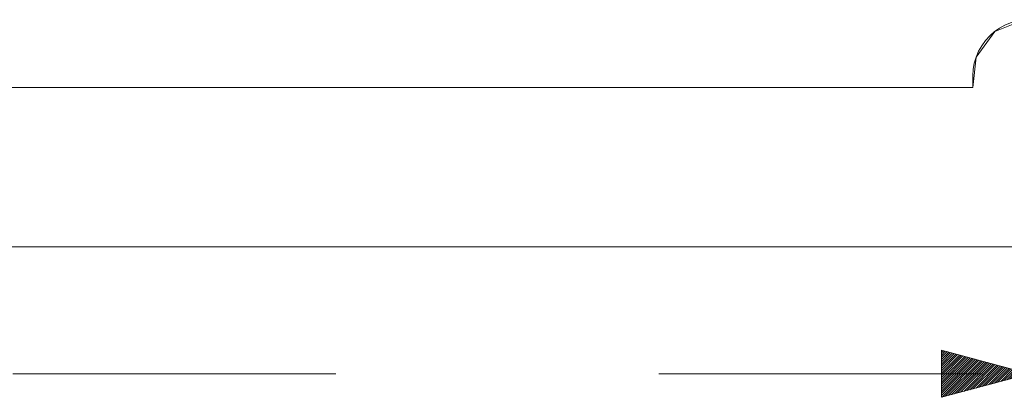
# Model space of a CAD drawing. Header units: inches. Extents: x 511 to 849, y 252 to 484.
# Tile 83 of 235: x 630 to 669, y 424 to 439. Entities that reach past the tile are written whole.
import ezdxf

# ---------------------------------------------------------------- set-up
doc = ezdxf.new("R2010")
doc.units = ezdxf.units.IN
doc.header["$MEASUREMENT"] = 0
doc.linetypes.add('AI-Linetype-8', pattern=[25.719999, 12.86, -12.86])
doc.layers.add('1', color=7, linetype='Continuous')
doc.layers.add('Top', color=7, linetype='Continuous')

# ---------------------------------------------------------------- blocks, each defined once
blk = doc.blocks.new('block 5')
at = {"layer": '1', "color": 8, "lineweight": 18, "true_color": 0x808080}
blk.add_lwpolyline([(517.869, 430.236), (805.569, 430.236)], dxfattribs=at)
blk = doc.blocks.new('block 1191')
at = {"layer": '1', "color": 18, "lineweight": 13, "true_color": 0x4c0000}
blk.add_lwpolyline([(668.057, 436.586), (554.935, 436.586)], dxfattribs=at)
blk = doc.blocks.new('block 1196')
at = {"layer": '1', "color": 18, "lineweight": 13, "true_color": 0x4c0000}
blk.add_lwpolyline([(668.057, 436.586), (554.935, 436.586)], dxfattribs=at)
blk = doc.blocks.new('block 1202')
at = {"layer": '1', "color": 18, "lineweight": 13, "true_color": 0x4c0000}
blk.add_lwpolyline([(668.057, 436.586), (668.057, 437.035)], dxfattribs=at)
blk = doc.blocks.new('block 1220')
at = {"layer": '1', "color": 18, "lineweight": 13, "true_color": 0x4c0000}
blk.add_lwpolyline([(668.057, 436.586), (668.057, 437.035)], dxfattribs=at)
blk = doc.blocks.new('block 3712')
at = {"layer": '1', "color": 193, "linetype": 'AI-Linetype-8', "lineweight": 18, "true_color": 0x9966cc}
blk.add_lwpolyline([(552.685, 425.186), (670.307, 425.186)], dxfattribs=at)
blk = doc.blocks.new('block 4245')
at = {"layer": '1', "color": 155, "lineweight": 18, "true_color": 0x4c7299}
blk.add_lwpolyline([(668.057, 436.586), (554.935, 436.586)], dxfattribs=at)
blk = doc.blocks.new('block 4247')
at = {"layer": '1', "color": 155, "lineweight": 18, "true_color": 0x4c7299}
blk.add_lwpolyline([(672.557, 436.586), (672.557, 437.064), (672.54, 437.306), (672.497, 437.551), (672.425, 437.793), (672.326, 438.028), (672.2, 438.25), (672.05, 438.457), (671.88, 438.644), (671.692, 438.808), (671.492, 438.947), (671.281, 439.063), (671.053, 439.157), (670.813, 439.227), (670.562, 439.27), (670.307, 439.285), (670.051, 439.27), (669.801, 439.227), (669.56, 439.157), (669.333, 439.063), (669.122, 438.947), (668.922, 438.808), (668.734, 438.644), (668.563, 438.457), (668.414, 438.25), (668.288, 438.028), (668.188, 437.793), (668.117, 437.551), (668.073, 437.306), (668.057, 437.064), (668.057, 436.586)], dxfattribs=at)
blk = doc.blocks.new('block 4270')
at = {"layer": '1', "color": 18, "lineweight": 13, "true_color": 0x4c0000}
for points in [[(668.057, 436.586), (591.263, 436.586)], [(741.703, 436.586), (703.306, 436.586), (684.108, 436.586), (674.509, 436.586), (673.309, 436.586), (672.709, 436.586), (672.557, 437.034), (672.214, 438.228), (671.299, 439.054), (670.067, 439.272), (668.93, 438.814), (668.19, 437.798), (668.057, 436.586)]]:
    blk.add_lwpolyline(points, dxfattribs=at)
blk = doc.blocks.new('block 4448')
at = {"layer": '1', "color": 18, "lineweight": 13, "true_color": 0x4c0000}
for points in [[(668.057, 436.586), (591.263, 436.586)], [(741.703, 436.586), (703.306, 436.586), (684.108, 436.586), (674.509, 436.586), (673.309, 436.586), (672.709, 436.586), (672.557, 437.034), (672.214, 438.228), (671.299, 439.054), (670.067, 439.272), (668.93, 438.814), (668.19, 437.798), (668.057, 436.586)]]:
    blk.add_lwpolyline(points, dxfattribs=at)
blk = doc.blocks.new('block 6115')
at = {"layer": 'Top', "lineweight": 0}
for points in [[(670.307, 425.186), (666.807, 424.248), (666.807, 426.124), (670.307, 425.186), (670.307, 425.186)], [(666.807, 426.113), (666.816, 426.122)], [(666.807, 426.023), (666.887, 426.103)], [(666.807, 425.933), (666.957, 426.084)], [(666.807, 425.843), (667.028, 426.065)], [(666.807, 425.754), (667.099, 426.046)], [(666.807, 425.664), (667.17, 426.027)], [(666.807, 425.574), (667.241, 426.008)], [(666.807, 425.484), (667.311, 425.989)], [(666.807, 425.394), (667.382, 425.97)], [(666.807, 425.305), (667.453, 425.951)], [(666.807, 425.215), (667.524, 425.932)], [(666.807, 425.125), (667.595, 425.913)], [(666.807, 425.035), (667.666, 425.894)], [(666.807, 424.945), (667.736, 425.875)], [(666.807, 424.856), (667.807, 425.856)], [(666.807, 424.766), (667.878, 425.837)], [(666.807, 424.676), (667.949, 425.818)], [(666.807, 424.586), (668.02, 425.799)], [(666.807, 424.496), (668.091, 425.78)], [(666.807, 424.407), (668.161, 425.761)], [(666.807, 424.317), (668.232, 425.742)], [(666.836, 424.256), (668.303, 425.723)], [(666.959, 424.289), (668.374, 425.704)], [(667.081, 424.322), (668.445, 425.685)], [(667.204, 424.355), (668.516, 425.666)], [(667.327, 424.388), (668.586, 425.647)], [(667.449, 424.421), (668.657, 425.628)], [(667.572, 424.453), (668.728, 425.609)], [(667.695, 424.486), (668.799, 425.59)], [(667.817, 424.519), (668.87, 425.571)], [(667.94, 424.552), (668.94, 425.552)], [(668.063, 424.585), (669.011, 425.533)], [(668.186, 424.618), (669.082, 425.514)], [(668.308, 424.651), (669.153, 425.495)], [(668.431, 424.683), (669.224, 425.476)], [(668.554, 424.716), (669.295, 425.457)], [(668.676, 424.749), (669.365, 425.438)], [(668.799, 424.782), (669.436, 425.419)], [(668.922, 424.815), (669.507, 425.4)], [(669.044, 424.848), (669.578, 425.382)], [(669.167, 424.881), (669.649, 425.363)], [(669.29, 424.914), (669.72, 425.344)], [(669.412, 424.946), (669.79, 425.325)], [(669.535, 424.979), (669.861, 425.306)], [(669.658, 425.012), (669.932, 425.287)], [(669.78, 425.045), (670.003, 425.268)], [(669.903, 425.078), (670.074, 425.249)], [(670.026, 425.111), (670.144, 425.23)], [(670.148, 425.144), (670.215, 425.211)], [(670.271, 425.177), (670.286, 425.192)]]:
    blk.add_lwpolyline(points, dxfattribs=at)

msp = doc.modelspace()

# ---------------------------------------------------------------- block references
at = {"layer": '1'}
for name in ['block 4270', 'block 4448', 'block 4247', 'block 1202', 'block 1220', 'block 1191', 'block 1196', 'block 4245', 'block 5', 'block 3712']:
    msp.add_blockref(name, (0, 0), dxfattribs=at)
at = {"layer": 'Top'}
msp.add_blockref('block 6115', (0, 0), dxfattribs=at)

doc.saveas('drawing.dxf')
